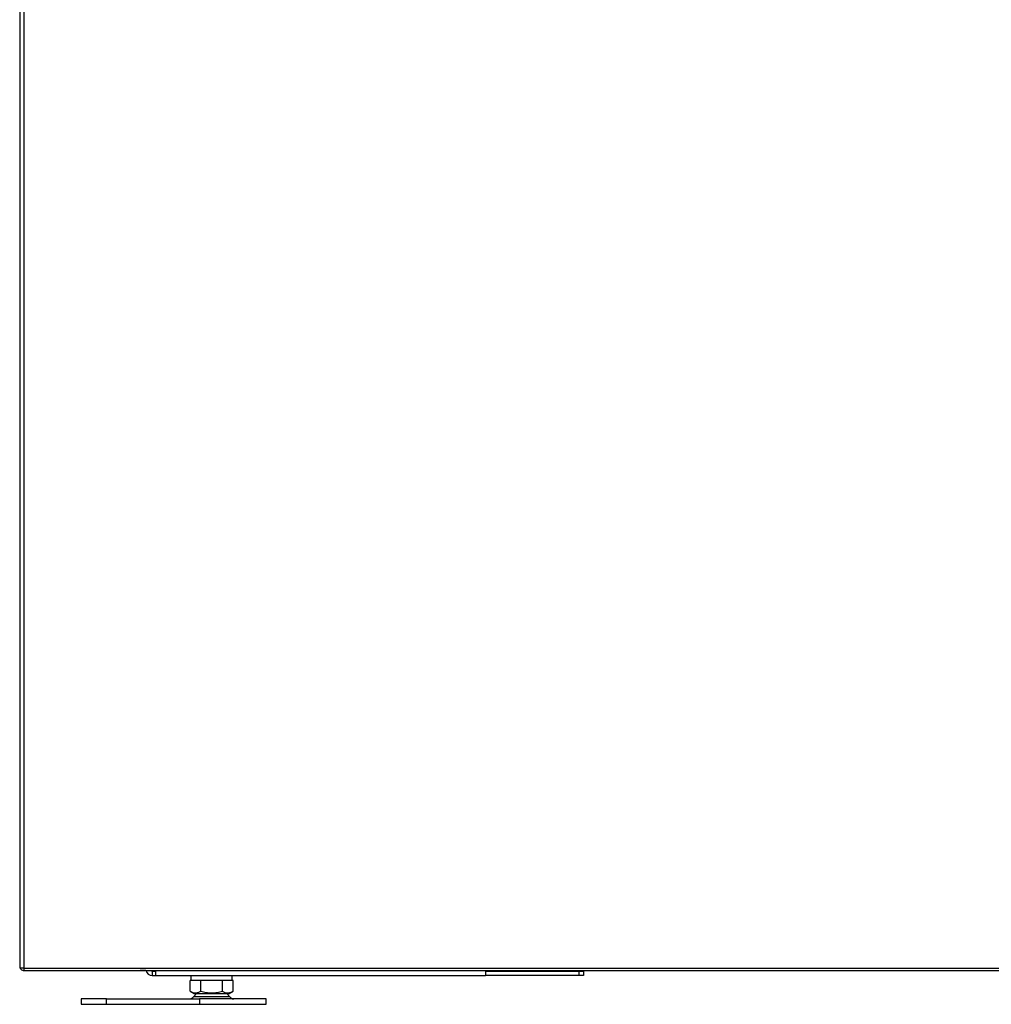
# Model space of a CAD drawing. Header units: millimetres. Extents: x 0 to 39025, y -31299 to 8400.
# Tile 188 of 206: x 16721 to 17167, y 1783 to 2235. Entities that reach past the tile are written whole.
import ezdxf

# ---------------------------------------------------------------- set-up
doc = ezdxf.new("R2010")
doc.units = ezdxf.units.MM

# ---------------------------------------------------------------- blocks, each defined once
blk = doc.blocks.new('Adapt 2 S (levo_prerez)')
at = {"linetype": 'Continuous'}
for p, q in [((60.85, 15.25), (60.85, 13.25)), ((60.85, 15.25), (62.35, 15.25)), ((62.35, 15.55), (62.35, 13.25)), ((214, 15.55), (214, 13.25)), ((214, 15.25), (257, 15.25)), ((257, 13.25), (257, 15.25)), ((257, 15.25), (259, 15.25)), ((259, 15.25), (259, 13.25)), ((60.85, 13.25), (62.35, 13.25)), ((62.35, 13.25), (214, 13.25)), ((78.36, 6.05), (78.36, 11)), ((78.69, 11), (78.36, 11)), ((78.67, 13.25), (78.67, 11)), ((82.93, 11), (78.69, 11)), ((83.27, 11), (82.93, 11)), ((83.27, 6.05), (83.27, 11)), ((83.93, 11), (83.27, 11)), ((92.42, 11), (83.93, 11)), ((93.08, 11), (92.42, 11)), ((93.08, 6.05), (93.08, 11)), ((93.41, 11), (93.08, 11)), ((97.66, 11), (93.41, 11)), ((97.99, 11), (97.66, 11)), ((97.67, 11), (97.67, 13.25)), ((97.99, 6.05), (97.99, 11)), ((257, 13.25), (214, 13.25)), ((259, 13.25), (257, 13.25)), ((78.36, 6.05), (80.17, 5)), ((81.2, 5), (79.98, 3.57)), ((80.17, 5), (96.17, 5)), ((96.37, 3.57), (95.15, 5)), ((96.17, 5), (97.99, 6.05)), ((28.17, 2.5), (28.17, 0)), ((39.84, 2.5), (28.17, 2.5)), ((28.17, 0), (39.84, 0)), ((39.84, 0), (39.84, 2.5)), ((39.84, 2.5), (82.62, 2.5)), ((39.84, 0), (82.62, 0)), ((79.98, 3.57), (88.17, 3.57)), ((82.62, 2.5), (82.62, 0)), ((113.17, 2.5), (82.62, 2.5)), ((82.62, 0), (113.17, 0)), ((88.17, 3.57), (96.37, 3.57)), ((113.17, 0), (113.17, 2.5))]:
    blk.add_line(p, q, dxfattribs=at)
for centre, radius, start, end in [((60.85, 16.05), 2.8, 190.2866, 270), ((60.85, 16.05), 0.8, 218.6822, 270), ((77.93, 5), 2.5, 270, 325.0151), ((98.41, 5), 2.5, 214.9849, 270)]:
    blk.add_arc(centre, radius, start, end, dxfattribs=at)
at = {"lineweight": 25}
for points in [[(0, 890.17), (0, 890.17), (0, 16.61), (0, 16.61)], [(2, 16.61), (2, 16.61), (2, 889.79), (2, 889.79)], [(0, 107.32), (0, 107.32), (0, 17.56), (0, 17.56)], [(2, 16.61), (2, 16.61), (495, 16.61), (495, 16.61)], [(2, 15.55), (2, 15.55), (495, 15.55), (495, 15.55)], [(2, 15.55), (2, 15.55), (2.62, 15.55), (2.62, 15.55)], [(2.62, 15.55), (2.62, 15.55), (55.3, 15.55), (55.3, 15.55)], [(57.3, 15.55), (57.3, 15.55), (55.3, 15.55), (55.3, 15.55)], [(58, 15.55), (58, 15.55), (57.3, 15.55), (57.3, 15.55)]]:
    blk.add_open_spline(points, degree=3, dxfattribs=at)
for points, knots in [([(2, 16.61), (2, 16.61), (1.31, 16.61), (1.31, 16.61), (1.31, 16.61), (0.7, 16.61), (0.7, 16.61), (0.7, 16.61), (0.26, 16.61), (0.26, 16.61), (0.26, 16.61), (0.03, 16.61), (0.03, 16.61), (0.03, 16.61), (0, 16.61), (0, 16.61)], [0, 0, 0, 0, 1, 1, 1, 2, 2, 2, 3, 3, 3, 4, 4, 4, 5, 5, 5, 5]), ([(0.24, 16.61), (0.24, 16.61), (0.34, 16.44), (0.34, 16.44), (0.34, 16.44), (0.59, 16.14), (0.59, 16.14), (0.59, 16.14), (0.89, 15.89), (0.89, 15.89), (0.89, 15.89), (1.24, 15.7), (1.24, 15.7), (1.24, 15.7), (1.61, 15.59), (1.61, 15.59), (1.61, 15.59), (2, 15.55), (2, 15.55)], [0, 0, 0, 0, 1, 1, 1, 2, 2, 2, 3, 3, 3, 4, 4, 4, 5, 5, 5, 6, 6, 6, 6]), ([(1.69, 16.61), (1.69, 16.61), (1.81, 16.58), (1.81, 16.58), (1.81, 16.58), (2, 16.56), (2, 16.56)], [0, 0, 0, 0, 1, 1, 1, 2, 2, 2, 2]), ([(2, 15.55), (2, 15.55), (2, 15.64), (2, 15.64), (2, 15.64), (2, 15.86), (2, 15.86), (2, 15.86), (2, 16.2), (2, 16.2), (2, 16.2), (2, 16.61), (2, 16.61)], [0, 0, 0, 0, 1, 1, 1, 2, 2, 2, 3, 3, 3, 4, 4, 4, 4])]:
    blk.add_open_spline(points, degree=3, knots=knots, dxfattribs=at)
at = {"linetype": 'Continuous'}
for points in [[(78.36, 6.05), (78.76, 5.82), (79.16, 5.63), (79.98, 5.36), (80.39, 5.29), (81.02, 5.29), (81.23, 5.31), (81.64, 5.38), (81.85, 5.43), (82.46, 5.63), (82.86, 5.82), (83.27, 6.05)], [(83.27, 6.05), (84.07, 5.82), (84.87, 5.63), (86.51, 5.36), (87.33, 5.29), (88.58, 5.29), (89, 5.31), (89.83, 5.38), (90.24, 5.43), (91.47, 5.63), (92.28, 5.82), (93.08, 6.05)], [(93.08, 6.05), (93.48, 5.82), (93.88, 5.63), (94.7, 5.36), (95.11, 5.29), (95.74, 5.29), (95.95, 5.31), (96.36, 5.38), (96.57, 5.43), (97.18, 5.63), (97.59, 5.82), (97.99, 6.05)]]:
    blk.add_open_spline(points, degree=3, knots=[0, 0, 0, 0, 0.25, 0.25, 0.5, 0.5, 0.625, 0.625, 0.75, 0.75, 1, 1, 1, 1], dxfattribs=at)

msp = doc.modelspace()

# ---------------------------------------------------------------- block references
at = {"color": 1}
msp.add_blockref('Adapt 2 S (levo_prerez)', (16720.79, 1782.81), dxfattribs=at)

doc.saveas('drawing.dxf')
